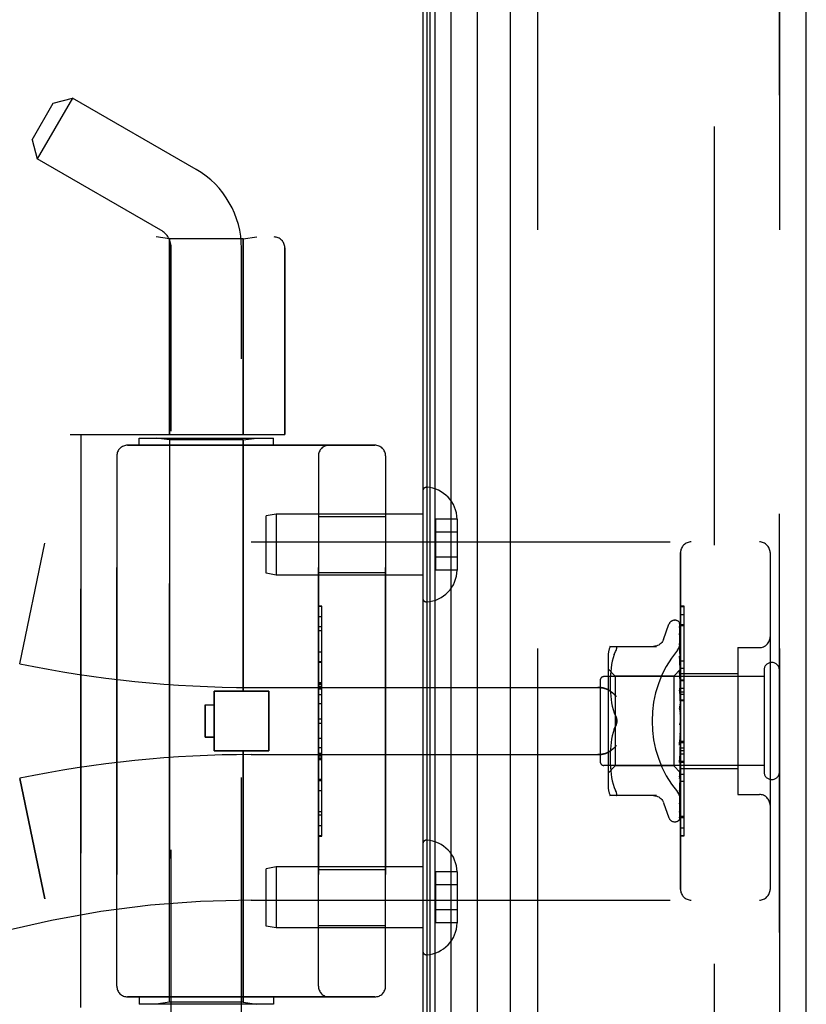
# Model space of a CAD drawing. Header units: inches. Extents: x 0 to 212, y 0 to 138.
# Tile 111 of 256: x 17.92 to 20.11, y 75.9 to 78.65. Entities that reach past the tile are written whole.
import ezdxf

# ---------------------------------------------------------------- set-up
doc = ezdxf.new("R2010")
doc.units = ezdxf.units.IN
doc.header["$LTSCALE"] = 11.6875
doc.header["$MEASUREMENT"] = 0
doc.linetypes.add('HIDDEN', pattern=[0.2, 0.1, -0.1])
doc.layers.get('0').update_dxf_attribs({"linetype": 'CONTINUOUS'})
for name, color, linetype in [('DEFAULT_2', 8, 'HIDDEN'), ('LEFTHAND_DOOR_ASSEMBLY', 7, 'CONTINUOUS'), ('RIGHTHAND_DOOR_ASSEMBLY', 7, 'CONTINUOUS')]:
    doc.layers.add(name, color=color, linetype=linetype)

msp = doc.modelspace()

# ---------------------------------------------------------------- linework, layer by layer
at = {"color": 3, "linetype": 'Continuous'}
msp.add_line((19.0405, 98.2168), (19.0405, 38.4248), dxfattribs=at)
at = {"layer": 'DEFAULT_2', "color": 8, "linetype": 'HIDDEN'}
msp.add_line((19.853, 97.0552), (19.853, 39.5864), dxfattribs=at)
at = {"layer": 'LEFTHAND_DOOR_ASSEMBLY', "color": 7, "linetype": 'Continuous'}
for p, q in [((19.0524, 38.6735), (19.0524, 97.9681)), ((19.0612, 38.6711), (19.0612, 97.9705)), ((19.0748, 38.6644), (19.0748, 97.9772)), ((19.1182, 97.9862), (19.1182, 38.6554)), ((19.1934, 38.6838), (19.1934, 97.9578))]:
    msp.add_line(p, q, dxfattribs=at)
at = {"layer": 'LEFTHAND_DOOR_ASSEMBLY', "color": 3, "linetype": 'Continuous'}
for p, q in [((19.2855, 38.7058), (19.2855, 97.9358)), ((20.1105, 38.7058), (20.1105, 97.9358))]:
    msp.add_line(p, q, dxfattribs=at)
at = {"layer": 'LEFTHAND_DOOR_ASSEMBLY', "color": 8, "linetype": 'HIDDEN'}
for p, q in [((19.3605, 97.9358), (19.3605, 38.7058)), ((20.0355, 38.7058), (20.0355, 97.9358)), ((17.9501, 78.3186), (18.0091, 78.4208)), ((18.0624, 78.435), (17.9644, 78.2653)), ((18.0091, 78.4208), (18.0624, 78.435)), ((18.4075, 78.2358), (18.0624, 78.435)), ((17.9501, 78.3186), (17.9644, 78.2653)), ((18.3095, 78.066), (17.9644, 78.2653)), ((16.5615, 78.0471), (18.6253, 78.0471)), ((18.3335, 78.0418), (18.296, 78.0471)), ((18.3335, 78.0418), (18.3335, 77.4958)), ((18.5395, 78.0418), (18.3335, 78.0418)), ((18.5395, 78.0418), (18.577, 78.0471)), ((18.5395, 78.0418), (18.5395, 77.4958)), ((18.3385, 75.1678), (18.3385, 78.0158)), ((18.5345, 75.3693), (18.5345, 78.0158)), ((18.6553, 78.0171), (18.6553, 77.4958)), ((18.0565, 77.4958), (18.6553, 77.4958)), ((18.0865, 75.8958), (18.0865, 77.4958)), ((18.249, 77.4658), (18.249, 77.4858)), ((18.249, 77.4858), (18.624, 77.4858)), ((18.3335, 77.4805), (18.296, 77.4858)), ((18.5395, 77.4805), (18.577, 77.4858)), ((18.624, 77.4658), (18.624, 77.4858)), ((18.2165, 77.4658), (18.9065, 77.4658)), ((18.3335, 75.9111), (18.3335, 77.4805)), ((18.5395, 77.4805), (18.3335, 77.4805)), ((18.5395, 76.7788), (18.5395, 77.4805)), ((18.1865, 77.4358), (18.1865, 75.9558)), ((18.749, 75.9558), (18.749, 77.4358)), ((18.9365, 77.4358), (18.9365, 75.9558)), ((19.0405, 77.3382), (19.0405, 77.0384)), ((18.6314, 77.2733), (18.603, 77.2683)), ((18.603, 77.1083), (18.603, 77.2683)), ((18.6314, 77.2733), (18.6314, 77.1033)), ((19.0405, 77.2733), (18.6314, 77.2733)), ((18.749, 77.2663), (18.9365, 77.2663)), ((19.076, 77.2594), (19.076, 77.1172)), ((19.136, 77.2594), (19.076, 77.2594)), ((19.136, 77.2594), (19.136, 77.2583)), ((19.136, 77.2583), (19.136, 77.1183)), ((19.136, 77.2233), (19.076, 77.2233)), ((17.9155, 76.8558), (17.9853, 77.1924)), ((18.5615, 77.1958), (19.9795, 77.1958)), ((19.7595, 76.2258), (19.7595, 77.1658)), ((20.0095, 77.1658), (20.0095, 76.2258)), ((19.136, 77.1533), (19.076, 77.1533)), ((18.6314, 77.1033), (18.603, 77.1083)), ((19.0405, 77.1033), (18.6314, 77.1033)), ((18.749, 77.1103), (18.9365, 77.1103)), ((19.136, 77.1172), (19.076, 77.1172)), ((19.136, 77.1183), (19.136, 77.1172)), ((18.759, 77.0167), (18.749, 77.0167)), ((18.749, 77.0165), (18.759, 77.0165)), ((18.759, 76.3748), (18.759, 77.0167)), ((19.7595, 76.9936), (19.7695, 76.9936)), ((19.7695, 76.5829), (19.7695, 76.9936)), ((19.712, 76.9238), (19.7273, 76.9661)), ((19.743, 76.9771), (19.7438, 76.9771)), ((19.7569, 76.9674), (19.7587, 76.8386)), ((19.7595, 76.9651), (19.7695, 76.9651)), ((18.759, 76.9584), (18.749, 76.9584)), ((18.749, 76.9482), (18.759, 76.9482)), ((19.7568, 76.9399), (19.7569, 76.9395)), ((19.7569, 76.9582), (19.7587, 76.8335)), ((19.7569, 76.9564), (19.7587, 76.8334)), ((19.7569, 76.9395), (19.7587, 76.8234)), ((19.7569, 76.9366), (19.7587, 76.8232)), ((19.7569, 76.912), (19.7587, 76.8087)), ((19.7569, 76.912), (19.7569, 76.912)), ((19.7576, 76.906), (19.7569, 76.912)), ((19.7569, 76.9081), (19.7587, 76.8084)), ((19.7569, 76.9078), (19.7569, 76.9081)), ((18.749, 76.8894), (18.759, 76.8894)), ((19.563, 76.9041), (19.6922, 76.9041)), ((19.5748, 76.8811), (19.5717, 76.8722)), ((19.5748, 76.8811), (19.5784, 76.8896)), ((19.7585, 76.8989), (19.7576, 76.906)), ((19.9195, 76.9008), (19.9195, 76.4908)), ((19.9195, 76.9008), (19.9795, 76.9008)), ((18.759, 76.8592), (18.749, 76.8592)), ((19.5575, 76.8754), (19.5575, 76.5162)), ((19.5672, 76.8534), (19.5657, 76.8438)), ((19.5692, 76.8629), (19.5672, 76.8533)), ((19.5718, 76.8723), (19.5692, 76.8629)), ((19.7569, 76.8766), (19.7587, 76.7899)), ((19.7569, 76.8765), (19.7569, 76.8766)), ((19.7581, 76.8652), (19.7569, 76.8765)), ((19.7569, 76.8718), (19.7587, 76.7895)), ((19.7589, 76.8571), (19.7581, 76.8652)), ((19.7595, 76.8508), (19.7589, 76.8571)), ((19.5775, 76.8211), (19.5575, 76.8411)), ((19.5639, 76.8256), (19.5634, 76.8168)), ((19.5646, 76.8345), (19.5639, 76.8255)), ((19.5657, 76.8438), (19.5646, 76.8344)), ((19.7595, 76.8401), (19.7405, 76.8211)), ((19.7569, 76.8347), (19.7587, 76.7676)), ((19.7569, 76.8344), (19.7569, 76.8347)), ((19.7585, 76.8174), (19.7569, 76.8344)), ((19.7569, 76.8292), (19.7587, 76.7672)), ((19.7587, 76.8386), (19.7587, 76.8387)), ((19.7587, 76.8386), (19.7587, 76.8386)), ((19.7595, 76.8365), (19.7587, 76.8336)), ((19.7587, 76.8334), (19.7587, 76.8336)), ((19.7587, 76.8335), (19.7587, 76.8334)), ((19.7595, 76.828), (19.7587, 76.8235)), ((19.7595, 76.8438), (19.7695, 76.8438)), ((19.7595, 76.8288), (19.9195, 76.8288)), ((19.9925, 76.8378), (19.9925, 76.5538)), ((18.759, 76.8026), (18.749, 76.8026)), ((18.759, 76.8024), (18.749, 76.8024)), ((18.749, 76.8021), (18.759, 76.8021)), ((19.5355, 76.8098), (19.5355, 76.5818)), ((19.9925, 76.8198), (19.5455, 76.8198)), ((19.5631, 76.8086), (19.563, 76.8001)), ((19.563, 76.8003), (19.5631, 76.7917)), ((19.5634, 76.8169), (19.5631, 76.8085)), ((19.5775, 76.8211), (19.5775, 76.5706)), ((19.7405, 76.8211), (19.5775, 76.8211)), ((19.7405, 76.8211), (19.7405, 76.5706)), ((19.7595, 76.8063), (19.7585, 76.8174)), ((19.7587, 76.8232), (19.7587, 76.8235)), ((19.7587, 76.8234), (19.7587, 76.8232)), ((19.7595, 76.8196), (19.7587, 76.8232)), ((19.7595, 76.8146), (19.7587, 76.8088)), ((19.7587, 76.8084), (19.7587, 76.8088)), ((19.7587, 76.8087), (19.7587, 76.8084)), ((19.7595, 76.8033), (19.7587, 76.8084)), ((19.7595, 76.797), (19.7587, 76.79)), ((18.4585, 76.6128), (18.4585, 76.7788)), ((18.4585, 76.7788), (18.6105, 76.7788)), ((18.5615, 76.7896), (19.5291, 76.7896)), ((18.6105, 76.6128), (18.6105, 76.7788)), ((19.5631, 76.7919), (19.5634, 76.7831)), ((19.5634, 76.7833), (19.5639, 76.7742)), ((19.5639, 76.7744), (19.5647, 76.7651)), ((19.7569, 76.7877), (19.7587, 76.7428)), ((19.7569, 76.7874), (19.7569, 76.7877)), ((19.7569, 76.7874), (19.7595, 76.7579)), ((19.7569, 76.7817), (19.7587, 76.7422)), ((19.7587, 76.7895), (19.7587, 76.79)), ((19.7587, 76.7899), (19.7587, 76.7896)), ((19.7595, 76.7832), (19.7587, 76.7896)), ((19.7595, 76.7757), (19.7587, 76.7678)), ((19.7595, 76.7877), (19.7695, 76.7877)), ((19.7595, 76.7777), (19.7695, 76.7777)), ((19.7595, 76.7705), (19.7695, 76.7705)), ((18.759, 76.7442), (18.749, 76.7442)), ((19.5646, 76.7653), (19.5658, 76.7558)), ((19.5657, 76.756), (19.5673, 76.7464)), ((19.5672, 76.7466), (19.5692, 76.7371)), ((19.7587, 76.7675), (19.7587, 76.7678)), ((19.7587, 76.7676), (19.7587, 76.7673)), ((19.7587, 76.7672), (19.7587, 76.7675)), ((19.7595, 76.7599), (19.7587, 76.7673)), ((19.7595, 76.7515), (19.7587, 76.743)), ((19.7587, 76.7422), (19.7587, 76.743)), ((19.7587, 76.7428), (19.7587, 76.7425)), ((19.7595, 76.7342), (19.7587, 76.7425)), ((19.7595, 76.7554), (19.7695, 76.7554)), ((18.4335, 76.7408), (18.4335, 76.6508)), ((18.4335, 76.7408), (18.4585, 76.7408)), ((19.5692, 76.7371), (19.5717, 76.7278)), ((19.5717, 76.7279), (19.5748, 76.719)), ((19.5748, 76.719), (19.5784, 76.7104)), ((19.7569, 76.7372), (19.7595, 76.7072)), ((19.7569, 76.7307), (19.7579, 76.7226)), ((19.7595, 76.7253), (19.7587, 76.7165)), ((18.749, 76.7021), (18.759, 76.7021)), ((19.7587, 76.6905), (19.758, 76.6895)), ((19.7586, 76.6904), (19.7587, 76.6905)), ((19.7595, 76.6981), (19.7587, 76.6892)), ((19.7587, 76.6905), (19.7588, 76.6906)), ((19.7595, 76.6798), (19.7587, 76.6887)), ((19.7595, 76.6923), (19.7593, 76.6919)), ((19.5717, 76.6638), (19.5692, 76.6545)), ((19.5748, 76.6726), (19.5784, 76.6812)), ((19.7587, 76.6626), (19.7569, 76.635)), ((19.7587, 76.662), (19.7569, 76.6288)), ((19.7595, 76.6708), (19.7587, 76.6622)), ((19.7587, 76.6626), (19.7587, 76.6617)), ((19.7587, 76.662), (19.7587, 76.6622)), ((19.7595, 76.653), (19.7587, 76.6617)), ((18.4335, 76.6508), (18.4585, 76.6508)), ((19.5658, 76.6358), (19.5646, 76.6263)), ((19.5673, 76.6452), (19.5657, 76.6356)), ((19.5692, 76.6545), (19.5672, 76.645)), ((19.7569, 76.629), (19.7595, 76.6589)), ((19.7587, 76.6366), (19.7569, 76.5856)), ((19.7587, 76.6361), (19.7569, 76.5799)), ((19.7595, 76.6443), (19.7587, 76.6364)), ((19.7587, 76.6366), (19.7587, 76.6359)), ((19.7587, 76.6361), (19.7587, 76.6364)), ((19.7595, 76.6277), (19.7587, 76.6359)), ((19.7595, 76.6391), (19.7695, 76.6391)), ((18.4585, 76.6128), (18.6105, 76.6128)), ((18.5395, 75.9111), (18.5395, 76.6128)), ((18.749, 76.6219), (18.759, 76.6219)), ((18.749, 76.6063), (18.759, 76.6063)), ((19.5634, 76.6085), (19.5631, 76.5997)), ((19.5639, 76.6174), (19.5634, 76.6083)), ((19.5647, 76.6265), (19.5639, 76.6172)), ((19.7569, 76.6288), (19.7569, 76.629)), ((19.7587, 76.6129), (19.7569, 76.5404)), ((19.7587, 76.6125), (19.7569, 76.5352)), ((19.7569, 76.5802), (19.7595, 76.6091)), ((19.7595, 76.6197), (19.7587, 76.6128)), ((19.7587, 76.6129), (19.7587, 76.6124)), ((19.7587, 76.6125), (19.7587, 76.6128)), ((19.7595, 76.6048), (19.7587, 76.6124)), ((18.5615, 76.6021), (19.5291, 76.6021)), ((18.749, 76.5987), (18.759, 76.5987)), ((18.749, 76.5933), (18.759, 76.5933)), ((18.749, 76.5885), (18.759, 76.5885)), ((19.5631, 76.5999), (19.563, 76.5913)), ((19.563, 76.5915), (19.5631, 76.583)), ((19.5631, 76.5832), (19.5634, 76.5747)), ((19.7587, 76.5922), (19.7569, 76.5008)), ((19.7587, 76.5918), (19.7569, 76.4964)), ((19.7569, 76.5799), (19.7569, 76.5802)), ((19.7595, 76.5979), (19.7587, 76.5921)), ((19.7587, 76.5922), (19.7587, 76.5918)), ((19.7587, 76.5918), (19.7587, 76.5921)), ((19.7595, 76.5853), (19.7587, 76.5918)), ((19.7595, 76.5796), (19.7587, 76.5752)), ((19.7595, 76.5829), (19.7695, 76.5829)), ((19.7695, 76.5825), (19.7595, 76.5825)), ((19.7595, 76.5808), (19.7695, 76.5808)), ((19.7695, 76.3752), (19.7695, 76.5825)), ((19.9925, 76.5718), (19.5455, 76.5718)), ((19.5775, 76.5706), (19.5575, 76.5506)), ((19.5634, 76.5748), (19.5639, 76.566)), ((19.5639, 76.5661), (19.5646, 76.5571)), ((19.5646, 76.5572), (19.5657, 76.5478)), ((19.7405, 76.5706), (19.5775, 76.5706)), ((19.7587, 76.5523), (19.7405, 76.5706)), ((19.7587, 76.5753), (19.7569, 76.4682)), ((19.7587, 76.575), (19.7569, 76.4648)), ((19.7587, 76.5627), (19.7569, 76.4439)), ((19.7587, 76.5625), (19.7569, 76.4416)), ((19.7587, 76.555), (19.7569, 76.4276)), ((19.7585, 76.5517), (19.7595, 76.5624)), ((19.7587, 76.5753), (19.7587, 76.5749)), ((19.7587, 76.575), (19.7587, 76.5752)), ((19.7595, 76.5697), (19.7587, 76.5749)), ((19.7595, 76.5656), (19.7587, 76.5627)), ((19.7587, 76.5625), (19.7587, 76.5627)), ((19.7587, 76.5627), (19.7587, 76.5625)), ((19.7595, 76.5588), (19.7587, 76.5625)), ((19.7587, 76.5549), (19.7587, 76.555)), ((19.7587, 76.555), (19.7587, 76.5549)), ((19.7595, 76.5516), (19.7587, 76.5523)), ((19.7587, 76.5523), (19.7587, 76.5523)), ((19.7595, 76.5628), (19.9195, 76.5628)), ((17.9155, 76.5358), (17.9853, 76.1992)), ((18.749, 76.5301), (18.759, 76.5301)), ((19.5657, 76.5478), (19.5672, 76.5382)), ((19.5672, 76.5383), (19.5692, 76.5287)), ((19.5692, 76.5287), (19.5718, 76.5193)), ((19.7569, 76.5352), (19.7569, 76.5354)), ((19.7695, 76.5274), (19.7595, 76.5274)), ((19.5717, 76.5194), (19.5748, 76.5105)), ((19.5748, 76.5105), (19.5784, 76.5021)), ((19.7569, 76.4964), (19.7569, 76.4965)), ((19.7581, 76.507), (19.7589, 76.5146)), ((19.7589, 76.5146), (19.7595, 76.5206)), ((19.6922, 76.4875), (19.563, 76.4875)), ((19.5797, 76.4877), (19.5784, 76.4875)), ((19.712, 76.4678), (19.7273, 76.4255)), ((19.7568, 76.4646), (19.7576, 76.47)), ((19.7569, 76.4682), (19.7568, 76.468)), ((19.9195, 76.4908), (19.9795, 76.4908)), ((19.7569, 76.4647), (19.7568, 76.4646)), ((19.7569, 76.4416), (19.7568, 76.4409)), ((19.7569, 76.4648), (19.7569, 76.4647)), ((19.743, 76.4146), (19.7438, 76.4146)), ((19.7552, 76.4191), (19.7552, 76.4191)), ((19.7595, 76.4305), (19.7695, 76.4305)), ((18.749, 76.4038), (18.759, 76.4038)), ((18.749, 76.3748), (18.759, 76.3748)), ((19.7595, 76.376), (19.7695, 76.376)), ((19.7595, 76.3752), (19.7695, 76.3752)), ((19.0405, 76.3532), (19.0405, 76.0534)), ((18.6314, 76.2883), (18.603, 76.2833)), ((18.603, 76.1233), (18.603, 76.2833)), ((18.6314, 76.2883), (18.6314, 76.1183)), ((19.0405, 76.2883), (18.6314, 76.2883)), ((18.749, 76.2813), (18.9365, 76.2813)), ((19.076, 76.2744), (19.076, 76.1322)), ((19.136, 76.2744), (19.076, 76.2744)), ((19.136, 76.2744), (19.136, 76.2733)), ((19.136, 76.2733), (19.136, 76.1333)), ((19.136, 76.2383), (19.076, 76.2383)), ((18.5615, 76.1958), (19.9795, 76.1958)), ((19.136, 76.1683), (19.076, 76.1683)), ((18.6314, 76.1183), (18.603, 76.1233)), ((19.0405, 76.1183), (18.6314, 76.1183)), ((18.749, 76.1253), (18.9365, 76.1253)), ((19.136, 76.1322), (19.076, 76.1322)), ((19.136, 76.1333), (19.136, 76.1322)), ((18.9065, 75.9258), (18.2165, 75.9258)), ((18.249, 75.9258), (18.249, 75.9058)), ((18.624, 75.9258), (18.624, 75.9058)), ((18.624, 75.9058), (18.249, 75.9058)), ((18.3335, 75.9111), (18.296, 75.9058)), ((18.5395, 75.9111), (18.3335, 75.9111)), ((18.5395, 75.9111), (18.577, 75.9058))]:
    msp.add_line(p, q, dxfattribs=at)
for points in [[(19.7561, 76.9697), (19.7561, 76.9697), (19.756, 76.9698), (19.7561, 76.9697), (19.7562, 76.9696), (19.7563, 76.9693), (19.7565, 76.9689), (19.7566, 76.9684), (19.7568, 76.9679), (19.7568, 76.9673), (19.7569, 76.9668)], [(19.7595, 76.9636), (19.7594, 76.9638), (19.7592, 76.9645), (19.7589, 76.9651), (19.7586, 76.9657), (19.7583, 76.9663), (19.758, 76.9669), (19.7577, 76.9674), (19.7574, 76.9678), (19.7571, 76.9683), (19.7568, 76.9687), (19.7566, 76.969), (19.7561, 76.9697)], [(19.7562, 76.9702), (19.7563, 76.9698), (19.7565, 76.9693), (19.7567, 76.9687), (19.7568, 76.9681), (19.7569, 76.9674)], [(19.7595, 76.9604), (19.7591, 76.962), (19.7587, 76.9636), (19.7582, 76.9651), (19.7577, 76.9666), (19.7572, 76.968), (19.7566, 76.9693), (19.7562, 76.9702)], [(19.7595, 76.966), (19.7591, 76.967), (19.7587, 76.9679), (19.7587, 76.968)], [(19.7567, 76.9576), (19.7567, 76.9577), (19.7566, 76.9578), (19.7566, 76.9579), (19.7566, 76.9578), (19.7567, 76.9575), (19.7568, 76.9572), (19.7568, 76.9567), (19.7569, 76.9564)], [(19.7567, 76.9593), (19.7568, 76.9591), (19.7568, 76.9586), (19.7569, 76.9582)], [(19.7595, 76.9454), (19.7592, 76.9472), (19.7588, 76.9495), (19.7584, 76.9517), (19.758, 76.9538), (19.7575, 76.9559), (19.7571, 76.9579), (19.7567, 76.9593)], [(19.757, 76.9571), (19.7568, 76.9574), (19.7567, 76.9576)], [(19.7595, 76.9216), (19.7593, 76.9236), (19.7589, 76.9265), (19.7585, 76.9294), (19.758, 76.9323), (19.7576, 76.9351), (19.7571, 76.938), (19.7568, 76.9399)], [(19.7569, 76.937), (19.7568, 76.9371), (19.7568, 76.9371), (19.7568, 76.937), (19.7568, 76.9368), (19.7569, 76.9366)], [(19.7574, 76.9357), (19.7572, 76.9362), (19.757, 76.9366), (19.7569, 76.9369), (19.7569, 76.937)], [(19.7595, 76.9519), (19.7594, 76.9521), (19.7592, 76.9528), (19.7589, 76.9535), (19.7586, 76.9541), (19.7583, 76.9547), (19.758, 76.9552), (19.7577, 76.9558), (19.7575, 76.9563), (19.757, 76.9571)], [(19.7595, 76.931), (19.7593, 76.9315), (19.759, 76.9323), (19.7587, 76.9331), (19.7583, 76.9338), (19.758, 76.9345), (19.7574, 76.9357)], [(19.7118, 76.9233), (19.711, 76.9214), (19.7093, 76.9181), (19.7072, 76.9151), (19.7047, 76.9123), (19.7018, 76.9099), (19.6986, 76.9079), (19.6953, 76.9062), (19.6917, 76.9051), (19.688, 76.9044), (19.6844, 76.9041)], [(19.7507, 76.8938), (19.7512, 76.8944), (19.7516, 76.895), (19.7521, 76.8956), (19.7526, 76.8962), (19.753, 76.8969), (19.7534, 76.8975), (19.7538, 76.8982), (19.7543, 76.8989), (19.7547, 76.8996), (19.7551, 76.9003), (19.7554, 76.901), (19.7558, 76.9018), (19.7561, 76.9025), (19.7565, 76.9033), (19.7568, 76.904), (19.7571, 76.9048), (19.7574, 76.9056), (19.7577, 76.9063), (19.7579, 76.9071), (19.7581, 76.9079), (19.7584, 76.9087), (19.7586, 76.9095), (19.7587, 76.9103), (19.7589, 76.911), (19.759, 76.9118), (19.7592, 76.9126), (19.7593, 76.9134), (19.7594, 76.9141), (19.7594, 76.9149), (19.7595, 76.9157), (19.7595, 76.9164), (19.7595, 76.9172)], [(19.7595, 76.9017), (19.7593, 76.9023), (19.7589, 76.9032), (19.7585, 76.904), (19.7582, 76.9048), (19.7579, 76.9055), (19.7576, 76.9062), (19.7573, 76.9068), (19.7571, 76.9073), (19.757, 76.9077), (19.7569, 76.9078)], [(19.5784, 76.9041), (19.5797, 76.9039), (19.5806, 76.9034)], [(19.5784, 76.8896), (19.5797, 76.8923), (19.5806, 76.8947), (19.5813, 76.8969), (19.5817, 76.8987), (19.5819, 76.9002), (19.5817, 76.9015), (19.5813, 76.9026), (19.5806, 76.9034)], [(19.7595, 76.8897), (19.7593, 76.8919), (19.7585, 76.8989)], [(19.758, 76.8684), (19.7577, 76.8691), (19.7574, 76.8698), (19.7572, 76.8704), (19.757, 76.8709), (19.7569, 76.8713), (19.7569, 76.8716), (19.7569, 76.8718)], [(19.7595, 76.865), (19.7593, 76.8654), (19.759, 76.8662), (19.7587, 76.867), (19.758, 76.8684)], [(19.7588, 76.8239), (19.7581, 76.8253), (19.7578, 76.8261), (19.7575, 76.8268), (19.7572, 76.8275), (19.757, 76.8281), (19.7569, 76.8286), (19.7569, 76.8291), (19.7569, 76.8292)], [(19.7595, 76.84), (19.7593, 76.8397), (19.7591, 76.8394), (19.7589, 76.839), (19.7587, 76.8387)], [(19.7595, 76.8397), (19.7592, 76.8394), (19.759, 76.8391), (19.7589, 76.8389), (19.7588, 76.8387), (19.7587, 76.8386), (19.7587, 76.8386)], [(19.7595, 76.839), (19.7592, 76.8388), (19.759, 76.8387), (19.7589, 76.8386), (19.7588, 76.8386), (19.7587, 76.8386), (19.7587, 76.8386)], [(19.7595, 76.8382), (19.7593, 76.8384), (19.7591, 76.8385), (19.7589, 76.8386), (19.7587, 76.8386)], [(19.7595, 76.8351), (19.7592, 76.8347), (19.759, 76.8343), (19.7589, 76.834), (19.7588, 76.8338), (19.7587, 76.8336), (19.7587, 76.8335)], [(19.7595, 76.8332), (19.7592, 76.8331), (19.759, 76.8331), (19.7589, 76.8331), (19.7588, 76.8332), (19.7587, 76.8334)], [(19.7595, 76.8314), (19.7593, 76.8319), (19.7591, 76.8324), (19.7589, 76.8329), (19.7587, 76.8334)], [(19.7595, 76.8255), (19.7592, 76.825), (19.759, 76.8246), (19.7589, 76.8242), (19.7588, 76.8238), (19.7587, 76.8235), (19.7587, 76.8234)], [(19.7595, 76.8225), (19.7592, 76.8225), (19.759, 76.8226), (19.7589, 76.8227), (19.7588, 76.8229), (19.7587, 76.8232)], [(19.7595, 76.8112), (19.7592, 76.8107), (19.759, 76.8101), (19.7589, 76.8097), (19.7588, 76.8092), (19.7587, 76.8088), (19.7587, 76.8087)], [(19.7595, 76.8071), (19.7592, 76.8072), (19.759, 76.8074), (19.7589, 76.8077), (19.7588, 76.808), (19.7587, 76.8084)], [(19.7595, 76.8223), (19.7592, 76.8231), (19.7588, 76.8239)], [(19.5291, 76.7896), (19.5304, 76.7895), (19.5316, 76.7895), (19.5329, 76.7895), (19.5342, 76.7894), (19.5354, 76.7893), (19.5366, 76.7892), (19.5379, 76.789), (19.5391, 76.7889), (19.5402, 76.7887), (19.5414, 76.7885), (19.5425, 76.7883), (19.5436, 76.7881), (19.5447, 76.7878), (19.5458, 76.7876), (19.5468, 76.7873), (19.5478, 76.787), (19.5488, 76.7867), (19.5497, 76.7864), (19.5507, 76.7861), (19.5516, 76.7858), (19.5524, 76.7855), (19.5533, 76.7851), (19.5541, 76.7848), (19.5549, 76.7844), (19.5556, 76.784), (19.5564, 76.7837), (19.5571, 76.7833), (19.5578, 76.7829), (19.5584, 76.7825), (19.5591, 76.7821)], [(19.5803, 76.7646), (19.5798, 76.7651), (19.5793, 76.7657), (19.5787, 76.7662), (19.5782, 76.7668), (19.5776, 76.7674), (19.5771, 76.7679), (19.5765, 76.7685), (19.5759, 76.7691), (19.5753, 76.7696), (19.5747, 76.7702), (19.5741, 76.7708), (19.5735, 76.7713), (19.5728, 76.7719), (19.5722, 76.7724), (19.5715, 76.773), (19.5709, 76.7735), (19.5703, 76.7741), (19.5696, 76.7746), (19.5689, 76.7752), (19.5683, 76.7757), (19.5676, 76.7762), (19.567, 76.7767), (19.5663, 76.7772), (19.5656, 76.7777), (19.565, 76.7782), (19.5643, 76.7787), (19.5636, 76.7791), (19.563, 76.7796), (19.5623, 76.78), (19.5617, 76.7805), (19.561, 76.7809), (19.5604, 76.7813), (19.5597, 76.7817), (19.5591, 76.7821)], [(19.7595, 76.7752), (19.7594, 76.7753), (19.7591, 76.7759), (19.7588, 76.7765), (19.7585, 76.7771), (19.7581, 76.7777), (19.7578, 76.7784), (19.7575, 76.7791), (19.7573, 76.7797), (19.7571, 76.7804), (19.7569, 76.7811), (19.7569, 76.7817)], [(19.7595, 76.7928), (19.7592, 76.7922), (19.759, 76.7916), (19.7589, 76.791), (19.7588, 76.7905), (19.7587, 76.79), (19.7587, 76.7899)], [(19.7595, 76.7877), (19.7592, 76.788), (19.759, 76.7883), (19.7589, 76.7886), (19.7588, 76.789), (19.7587, 76.7895)], [(19.7595, 76.7708), (19.7592, 76.7702), (19.759, 76.7696), (19.7589, 76.769), (19.7588, 76.7684), (19.7587, 76.7678), (19.7587, 76.7676)], [(19.7595, 76.765), (19.7592, 76.7653), (19.759, 76.7657), (19.7589, 76.7661), (19.7588, 76.7666), (19.7587, 76.767), (19.7587, 76.7672)], [(19.7595, 76.7461), (19.7592, 76.7455), (19.759, 76.7449), (19.7589, 76.7443), (19.7588, 76.7436), (19.7587, 76.7431), (19.7587, 76.7428)], [(19.7595, 76.7398), (19.7592, 76.7403), (19.759, 76.7407), (19.7589, 76.7413), (19.7588, 76.7418), (19.7587, 76.7422)], [(19.7595, 76.7254), (19.7594, 76.7255), (19.7592, 76.7259), (19.7589, 76.7263), (19.7587, 76.7267), (19.7584, 76.727), (19.7581, 76.7275), (19.7579, 76.7279), (19.7576, 76.7285), (19.7573, 76.729), (19.7571, 76.7297), (19.757, 76.7304), (19.7569, 76.7308)], [(19.7579, 76.7226), (19.7585, 76.7175), (19.7588, 76.7153)], [(19.7595, 76.7196), (19.7592, 76.719), (19.759, 76.7184), (19.7589, 76.7178), (19.7588, 76.7172), (19.7587, 76.7166), (19.7587, 76.716)], [(19.7588, 76.7153), (19.7587, 76.7159), (19.7587, 76.7165)], [(19.7595, 76.713), (19.7592, 76.7135), (19.759, 76.7141), (19.7589, 76.7147), (19.7588, 76.7153)], [(19.5819, 76.6958), (19.5818, 76.6982), (19.5815, 76.7006), (19.581, 76.7031), (19.5803, 76.7056), (19.5795, 76.708), (19.5784, 76.7104)], [(19.5784, 76.7104), (19.579, 76.7091), (19.5795, 76.7078), (19.58, 76.7064), (19.5805, 76.705)], [(19.5784, 76.6812), (19.5795, 76.6836), (19.5803, 76.686), (19.581, 76.6885), (19.5815, 76.691), (19.5818, 76.6934), (19.5819, 76.6958)], [(19.5809, 76.7035), (19.5813, 76.7019), (19.5815, 76.7004), (19.5817, 76.6988), (19.5818, 76.6973), (19.5819, 76.6958)], [(19.5819, 76.6958), (19.5818, 76.6939), (19.5816, 76.692), (19.5813, 76.69), (19.5809, 76.6881)], [(19.758, 76.6895), (19.7577, 76.6892), (19.7575, 76.6888), (19.7573, 76.6883), (19.7571, 76.6878), (19.757, 76.6872), (19.7569, 76.6866), (19.7569, 76.686), (19.7569, 76.6854)], [(19.7593, 76.6919), (19.7591, 76.6915), (19.7589, 76.691), (19.7586, 76.6906), (19.7584, 76.6902), (19.7582, 76.6898), (19.758, 76.6895)], [(19.758, 76.6895), (19.758, 76.6896), (19.7581, 76.6897), (19.7582, 76.6898), (19.7582, 76.6899), (19.7583, 76.69), (19.7584, 76.6901), (19.7584, 76.6902), (19.7585, 76.6902), (19.7586, 76.6903), (19.7586, 76.6903), (19.7586, 76.6904)], [(19.7593, 76.6919), (19.7592, 76.6917), (19.759, 76.6911), (19.7589, 76.6905), (19.7588, 76.6899), (19.7587, 76.6893), (19.7587, 76.6887)], [(19.7595, 76.6856), (19.7592, 76.6862), (19.759, 76.6868), (19.7589, 76.6874), (19.7588, 76.688), (19.7587, 76.6886), (19.7587, 76.6892)], [(19.7588, 76.6906), (19.7589, 76.6906), (19.759, 76.6907), (19.759, 76.6908), (19.7592, 76.691), (19.7593, 76.6912), (19.7594, 76.6913), (19.7595, 76.6915)], [(19.5784, 76.6812), (19.5748, 76.6726), (19.5717, 76.6637)], [(19.5804, 76.6863), (19.5798, 76.6845), (19.5791, 76.6828), (19.5784, 76.6812)], [(19.7595, 76.665), (19.7592, 76.6646), (19.759, 76.664), (19.7589, 76.6635), (19.7588, 76.6629), (19.7587, 76.6626)], [(19.7595, 76.6586), (19.7592, 76.6592), (19.759, 76.6598), (19.7589, 76.6604), (19.7588, 76.661), (19.7587, 76.6616), (19.7587, 76.662)], [(19.7569, 76.635), (19.7569, 76.6351), (19.757, 76.6358), (19.7571, 76.6364), (19.7574, 76.6371), (19.7576, 76.6377), (19.7579, 76.6383), (19.7582, 76.6389), (19.7585, 76.6394), (19.7591, 76.6404)], [(19.7595, 76.6389), (19.7592, 76.6385), (19.759, 76.6381), (19.7589, 76.6376), (19.7588, 76.6371), (19.7587, 76.6366)], [(19.7595, 76.6329), (19.7592, 76.6335), (19.759, 76.6341), (19.7589, 76.6347), (19.7588, 76.6353), (19.7587, 76.6359), (19.7587, 76.6361)], [(19.7591, 76.6404), (19.7594, 76.6409), (19.7595, 76.6411)], [(19.5591, 76.6095), (19.5584, 76.6091), (19.5578, 76.6087), (19.5571, 76.6083), (19.5564, 76.6079), (19.5556, 76.6076), (19.5549, 76.6072), (19.5541, 76.6068), (19.5533, 76.6065), (19.5524, 76.6061), (19.5516, 76.6058), (19.5507, 76.6055), (19.5497, 76.6052), (19.5488, 76.6049), (19.5478, 76.6046), (19.5468, 76.6043), (19.5458, 76.604), (19.5447, 76.6038), (19.5436, 76.6035), (19.5425, 76.6033), (19.5414, 76.6031), (19.5402, 76.6029), (19.5391, 76.6027), (19.5379, 76.6026), (19.5366, 76.6024), (19.5354, 76.6023), (19.5342, 76.6022), (19.5329, 76.6021), (19.5316, 76.6021), (19.5304, 76.6021), (19.5291, 76.6021)], [(19.5591, 76.6095), (19.5597, 76.6099), (19.5604, 76.6103), (19.561, 76.6107), (19.5617, 76.6111), (19.5623, 76.6116), (19.563, 76.612), (19.5636, 76.6125), (19.5643, 76.6129), (19.565, 76.6134), (19.5656, 76.6139), (19.5663, 76.6144), (19.567, 76.6149), (19.5676, 76.6154), (19.5683, 76.6159), (19.5689, 76.6164), (19.5696, 76.617), (19.5703, 76.6175), (19.5709, 76.6181), (19.5715, 76.6186), (19.5722, 76.6192), (19.5728, 76.6197), (19.5735, 76.6203), (19.5741, 76.6208), (19.5747, 76.6214), (19.5753, 76.622), (19.5759, 76.6225), (19.5765, 76.6231), (19.5771, 76.6237), (19.5776, 76.6242), (19.5782, 76.6248), (19.5787, 76.6254), (19.5793, 76.6259), (19.5798, 76.6265), (19.5803, 76.6271)], [(19.7595, 76.6149), (19.7592, 76.6146), (19.759, 76.6142), (19.7589, 76.6138), (19.7588, 76.6133), (19.7587, 76.6129)], [(19.7595, 76.6094), (19.7592, 76.61), (19.759, 76.6106), (19.7589, 76.6112), (19.7588, 76.6118), (19.7587, 76.6123), (19.7587, 76.6125)], [(19.7569, 76.5856), (19.7569, 76.5857), (19.7569, 76.5863), (19.7571, 76.5869), (19.7573, 76.5876), (19.7576, 76.5884), (19.7579, 76.5891), (19.7582, 76.5898)], [(19.7582, 76.5898), (19.7589, 76.5911), (19.7592, 76.5918), (19.7595, 76.5924)], [(19.7595, 76.5937), (19.7592, 76.5935), (19.759, 76.5933), (19.7589, 76.593), (19.7588, 76.5926), (19.7587, 76.5922)], [(19.7595, 76.5891), (19.7592, 76.5897), (19.759, 76.5903), (19.7589, 76.5908), (19.7588, 76.5913), (19.7587, 76.5917), (19.7587, 76.5918)], [(19.7587, 76.5523), (19.7569, 76.4232), (19.7568, 76.4228), (19.7568, 76.4224), (19.7567, 76.422), (19.7566, 76.4217), (19.7565, 76.4213), (19.7564, 76.421), (19.7563, 76.4207), (19.7561, 76.4204), (19.756, 76.4201), (19.7558, 76.4198), (19.7556, 76.4196), (19.7555, 76.4194), (19.7553, 76.4192), (19.7552, 76.4191), (19.7552, 76.4191), (19.7552, 76.4191)], [(19.7569, 76.5354), (19.7572, 76.5386), (19.7585, 76.5517)], [(19.7595, 76.5763), (19.7592, 76.5762), (19.759, 76.5761), (19.7589, 76.5759), (19.7588, 76.5756), (19.7587, 76.5753)], [(19.7595, 76.5727), (19.7592, 76.5732), (19.759, 76.5737), (19.7589, 76.5741), (19.7588, 76.5746), (19.7587, 76.5749), (19.7587, 76.575)], [(19.7595, 76.5632), (19.7592, 76.5632), (19.759, 76.5632), (19.7589, 76.5631), (19.7588, 76.5629), (19.7587, 76.5627)], [(19.7595, 76.5607), (19.7592, 76.5611), (19.759, 76.5615), (19.7589, 76.5619), (19.7588, 76.5622), (19.7587, 76.5625), (19.7587, 76.5625)], [(19.7595, 76.5562), (19.7593, 76.5558), (19.7591, 76.5555), (19.7589, 76.5552), (19.7587, 76.555)], [(19.7595, 76.5548), (19.7592, 76.555), (19.759, 76.5551), (19.7589, 76.5551), (19.7588, 76.5551), (19.7587, 76.555)], [(19.7595, 76.5527), (19.7593, 76.5532), (19.7591, 76.5537), (19.7589, 76.5543), (19.7587, 76.5549)], [(19.7595, 76.5536), (19.7592, 76.5539), (19.759, 76.5542), (19.7589, 76.5545), (19.7588, 76.5547), (19.7587, 76.5549), (19.7587, 76.5549)], [(19.7595, 76.5518), (19.7593, 76.5519), (19.7591, 76.552), (19.7589, 76.5521), (19.7587, 76.5523)], [(19.7569, 76.5404), (19.7569, 76.5407), (19.757, 76.5412), (19.7571, 76.5417), (19.7574, 76.5424), (19.7576, 76.5431), (19.758, 76.5439)], [(19.758, 76.5439), (19.7587, 76.5455), (19.7591, 76.5463), (19.7594, 76.5471), (19.7595, 76.5473)], [(19.5797, 76.4877), (19.5806, 76.4882), (19.5813, 76.489), (19.5817, 76.4901), (19.5819, 76.4914), (19.5817, 76.4929), (19.5813, 76.4947), (19.5806, 76.4969), (19.5797, 76.4993), (19.5784, 76.5021)], [(19.7595, 76.4744), (19.7595, 76.4752), (19.7595, 76.4759), (19.7594, 76.4767), (19.7594, 76.4775), (19.7593, 76.4782), (19.7592, 76.479), (19.759, 76.4798), (19.7589, 76.4806), (19.7587, 76.4813), (19.7586, 76.4821), (19.7584, 76.4829), (19.7581, 76.4837), (19.7579, 76.4845), (19.7577, 76.4853), (19.7574, 76.486), (19.7571, 76.4868), (19.7568, 76.4876), (19.7565, 76.4883), (19.7561, 76.4891), (19.7558, 76.4898), (19.7554, 76.4906), (19.7551, 76.4913), (19.7547, 76.492), (19.7543, 76.4927), (19.7538, 76.4934), (19.7534, 76.4941), (19.753, 76.4947), (19.7526, 76.4954), (19.7521, 76.496), (19.7516, 76.4966), (19.7512, 76.4972), (19.7507, 76.4978)], [(19.7569, 76.4965), (19.7572, 76.4992), (19.7581, 76.507)], [(19.7569, 76.5008), (19.7569, 76.5009), (19.7569, 76.5011), (19.757, 76.5014), (19.7572, 76.5019), (19.7574, 76.5025), (19.7576, 76.5031), (19.758, 76.5038), (19.7586, 76.5053)], [(19.7586, 76.5053), (19.759, 76.5061), (19.7593, 76.5069), (19.7595, 76.5074)], [(19.6844, 76.4875), (19.688, 76.4872), (19.6917, 76.4865), (19.6953, 76.4854), (19.6986, 76.4837), (19.7018, 76.4817), (19.7047, 76.4793), (19.7072, 76.4765), (19.7093, 76.4735), (19.711, 76.4702), (19.7118, 76.4683)], [(19.7568, 76.468), (19.7569, 76.4681), (19.7569, 76.4683), (19.757, 76.4686), (19.7572, 76.469), (19.7575, 76.4696), (19.7577, 76.4702), (19.7581, 76.4708), (19.7584, 76.4716), (19.7587, 76.4724), (19.7591, 76.4732), (19.7594, 76.4741), (19.7595, 76.4743)], [(19.7576, 76.47), (19.7581, 76.4733), (19.7585, 76.4765), (19.7589, 76.4797), (19.7593, 76.4829), (19.7595, 76.485)], [(19.7568, 76.4431), (19.7568, 76.4431), (19.7567, 76.443), (19.7568, 76.4431), (19.7569, 76.4433), (19.757, 76.4436), (19.7572, 76.4441), (19.7578, 76.4451)], [(19.7568, 76.4409), (19.7571, 76.4426), (19.7576, 76.445), (19.758, 76.4475), (19.7584, 76.45), (19.7588, 76.4525), (19.7592, 76.4552), (19.7595, 76.457)], [(19.7569, 76.4439), (19.7568, 76.4436), (19.7568, 76.4433), (19.7568, 76.4431)], [(19.7578, 76.4451), (19.758, 76.4457), (19.7584, 76.4463), (19.7587, 76.447), (19.759, 76.4477), (19.7593, 76.4484), (19.7595, 76.4491)], [(19.7551, 76.4189), (19.7559, 76.4197), (19.7567, 76.4209), (19.7575, 76.422), (19.758, 76.4232), (19.7586, 76.4244), (19.759, 76.4257), (19.7595, 76.4273)], [(19.7552, 76.4191), (19.7553, 76.4192), (19.7555, 76.4194)], [(19.7555, 76.4194), (19.7556, 76.4195), (19.7558, 76.4197), (19.7559, 76.4198), (19.7561, 76.42), (19.7562, 76.4202), (19.7564, 76.4204), (19.7565, 76.4206), (19.7567, 76.4208), (19.7569, 76.421), (19.7571, 76.4212), (19.7572, 76.4215), (19.7574, 76.4217), (19.7576, 76.422), (19.7578, 76.4223), (19.758, 76.4225), (19.7581, 76.4228), (19.7583, 76.4231), (19.7585, 76.4235), (19.7586, 76.4238), (19.7588, 76.4241), (19.759, 76.4244), (19.7591, 76.4248), (19.7593, 76.4252), (19.7594, 76.4255), (19.7595, 76.4258)], [(19.7569, 76.4288), (19.7568, 76.4283), (19.7568, 76.4278), (19.7567, 76.4273), (19.7565, 76.427), (19.7564, 76.4268), (19.7564, 76.4267)], [(19.7564, 76.4267), (19.7564, 76.4267), (19.7564, 76.4267), (19.7565, 76.4269), (19.7567, 76.4271), (19.7572, 76.4279)], [(19.7566, 76.4259), (19.7569, 76.427), (19.7574, 76.4286), (19.7579, 76.4303), (19.7583, 76.4321), (19.7588, 76.434), (19.7592, 76.4359), (19.7595, 76.4376)], [(19.7569, 76.4276), (19.7568, 76.427), (19.7567, 76.4264), (19.7566, 76.4259), (19.7566, 76.4259)], [(19.7572, 76.4279), (19.7574, 76.4284), (19.7578, 76.4289), (19.7581, 76.4295), (19.7584, 76.4301), (19.7587, 76.4307), (19.759, 76.4314), (19.7593, 76.4321), (19.7595, 76.4327)]]:
    msp.add_lwpolyline(points, dxfattribs=at)
for centre, radius, start, end in [((18.2805, 78.0158), 0.254, 0, 60), ((18.2805, 78.0158), 0.058, 0, 60), ((18.5615, 79.9709), 2.7751, 223.8884, 270), ((18.6253, 78.0171), 0.03, 0, 90), ((18.2165, 77.4358), 0.03, 90, 180), ((18.779, 77.4358), 0.03, 90, 180), ((18.9065, 77.4358), 0.03, 0, 90), ((19.0505, 77.3382), 0.01, 86.7754, 180), ((19.046, 77.2583), 0.09, 0.672, 86.7754), ((19.7895, 77.1658), 0.03, 90, 180), ((19.9795, 77.1658), 0.03, 0, 90), ((19.046, 77.1183), 0.09, 273.2246, 359.328), ((19.0505, 77.0384), 0.01, 180, 273.2246), ((19.743, 76.9604), 0.0167, 90, 160), ((19.7438, 76.9604), 0.0167, 27.1488, 90), ((19.9795, 76.9308), 0.03, 270, 360), ((19.6351, 76.8754), 0.0776, 157.9239, 180), ((18.5615, 79.9709), 3.1814, 258.2843, 270), ((20.014, 76.8378), 0.0215, 0, 180), ((19.5455, 76.8098), 0.01, 90, 180), ((18.5615, 73.4207), 3.1814, 90, 101.7157), ((19.5455, 76.5818), 0.01, 180, 270), ((20.014, 76.5538), 0.0215, 180, 360), ((19.6351, 76.5162), 0.0776, 180, 202.0761), ((19.9795, 76.4608), 0.03, 0, 90), ((19.743, 76.4312), 0.0167, 200, 270), ((19.7438, 76.4312), 0.0167, 270, 312.2353), ((19.0505, 76.3532), 0.01, 86.7754, 180), ((19.046, 76.2733), 0.09, 0.672, 86.7754), ((19.7895, 76.2258), 0.03, 180, 270), ((19.9795, 76.2258), 0.03, 270, 360), ((18.5615, 73.4207), 2.7751, 90, 136.1116), ((19.046, 76.1333), 0.09, 273.2246, 359.328), ((19.0505, 76.0534), 0.01, 180, 273.2246), ((18.2165, 75.9558), 0.03, 180, 270), ((18.779, 75.9558), 0.03, 180, 270), ((18.9065, 75.9558), 0.03, 270, 360)]:
    msp.add_arc(centre, radius, start, end, dxfattribs=at)
msp.add_ellipse((19.9925, 76.6958), major_axis=(0, 0.3125), ratio=1, start_param=0.884689, end_param=2.256904, dxfattribs=at)
at = {"layer": 'RIGHTHAND_DOOR_ASSEMBLY', "color": 8, "linetype": 'HIDDEN'}
for p, q in [((19.3605, 97.9358), (19.3605, 38.7058)), ((20.0355, 97.9358), (20.0355, 38.7058)), ((16.5615, 78.0471), (18.6253, 78.0471)), ((18.3335, 78.0418), (18.296, 78.0471)), ((18.3335, 77.4958), (18.3335, 78.0418)), ((18.5395, 78.0418), (18.3335, 78.0418)), ((18.5395, 78.0418), (18.577, 78.0471)), ((18.5395, 77.4958), (18.5395, 78.0418)), ((18.6553, 77.4958), (18.6553, 78.0171)), ((18.0565, 77.4958), (18.6553, 77.4958)), ((18.0865, 77.4958), (18.0865, 75.8958)), ((18.249, 77.4658), (18.249, 77.4858)), ((18.249, 77.4858), (18.624, 77.4858)), ((18.3335, 77.4805), (18.296, 77.4858)), ((18.5395, 77.4805), (18.577, 77.4858)), ((18.624, 77.4658), (18.624, 77.4858)), ((18.9065, 77.4658), (18.2165, 77.4658)), ((18.3335, 77.4805), (18.3335, 75.9111)), ((18.5395, 77.4805), (18.3335, 77.4805)), ((18.5395, 77.4805), (18.5395, 76.7788)), ((18.1865, 75.9558), (18.1865, 77.4358)), ((18.749, 77.4358), (18.749, 75.9558)), ((18.9365, 75.9558), (18.9365, 77.4358)), ((18.749, 77.2663), (18.9365, 77.2663)), ((17.9155, 76.8558), (17.9853, 77.1924)), ((18.5615, 77.1958), (19.9795, 77.1958)), ((19.7595, 77.1658), (19.7595, 76.2258)), ((20.0095, 77.1658), (20.0095, 76.2258)), ((18.749, 77.1103), (18.9365, 77.1103)), ((18.749, 77.0168), (18.759, 77.0168)), ((18.759, 76.3749), (18.759, 77.0168)), ((19.7695, 77.0164), (19.7595, 77.0164)), ((19.7595, 77.0156), (19.7695, 77.0156)), ((19.7695, 76.8091), (19.7695, 77.0164)), ((18.749, 76.9878), (18.759, 76.9878)), ((19.7695, 76.9611), (19.7595, 76.9611)), ((19.9195, 76.9008), (19.9195, 76.4908)), ((19.9195, 76.9008), (19.9795, 76.9008)), ((18.749, 76.8615), (18.759, 76.8615)), ((19.7595, 76.8642), (19.7695, 76.8642)), ((19.7595, 76.8288), (19.9195, 76.8288)), ((18.749, 76.8031), (18.759, 76.8031)), ((18.749, 76.7983), (18.759, 76.7983)), ((19.7595, 76.8108), (19.7695, 76.8108)), ((19.7595, 76.8091), (19.7695, 76.8091)), ((19.7695, 76.8087), (19.7595, 76.8087)), ((19.7695, 76.398), (19.7695, 76.8087)), ((18.4585, 76.7788), (18.4585, 76.6128)), ((18.6105, 76.7788), (18.4585, 76.7788)), ((18.5615, 76.7896), (19.5291, 76.7896)), ((18.6105, 76.7788), (18.6105, 76.6128)), ((18.749, 76.7929), (18.759, 76.7929)), ((18.749, 76.7853), (18.759, 76.7853)), ((18.749, 76.7697), (18.759, 76.7697)), ((19.7695, 76.7525), (19.7595, 76.7525)), ((18.4335, 76.6508), (18.4335, 76.7408)), ((18.4335, 76.7408), (18.4585, 76.7408)), ((18.749, 76.6895), (18.759, 76.6895)), ((18.4585, 76.6508), (18.4335, 76.6508)), ((18.759, 76.6474), (18.749, 76.6474)), ((19.7595, 76.6362), (19.7695, 76.6362)), ((18.6105, 76.6128), (18.4585, 76.6128)), ((18.5395, 76.6128), (18.5395, 75.9111)), ((19.7595, 76.6211), (19.7695, 76.6211)), ((19.7595, 76.6139), (19.7695, 76.6139)), ((18.5615, 76.6021), (19.5291, 76.6021)), ((18.749, 76.5895), (18.759, 76.5895)), ((18.759, 76.5892), (18.749, 76.5892)), ((18.759, 76.589), (18.749, 76.589)), ((19.7595, 76.6039), (19.7695, 76.6039)), ((19.7595, 76.5628), (19.9195, 76.5628)), ((17.9853, 76.1992), (17.9155, 76.5358)), ((18.759, 76.5324), (18.749, 76.5324)), ((19.7595, 76.5478), (19.7695, 76.5478)), ((18.749, 76.5022), (18.759, 76.5022)), ((19.9195, 76.4908), (19.9795, 76.4908)), ((18.749, 76.4434), (18.759, 76.4434)), ((18.759, 76.4332), (18.749, 76.4332)), ((19.7595, 76.4265), (19.7695, 76.4265)), ((19.7595, 76.398), (19.7695, 76.398)), ((18.749, 76.3751), (18.759, 76.3751)), ((18.759, 76.3749), (18.749, 76.3749)), ((18.749, 76.2813), (18.9365, 76.2813)), ((18.5615, 76.1958), (19.9795, 76.1958)), ((18.749, 76.1253), (18.9365, 76.1253)), ((18.2165, 75.9258), (18.9065, 75.9258)), ((18.249, 75.9258), (18.249, 75.9058)), ((18.624, 75.9258), (18.624, 75.9058)), ((18.624, 75.9058), (18.249, 75.9058)), ((18.3335, 75.9111), (18.296, 75.9058)), ((18.5395, 75.9111), (18.3335, 75.9111)), ((18.5395, 75.9111), (18.577, 75.9058))]:
    msp.add_line(p, q, dxfattribs=at)
for points in [[(19.7595, 76.9172), (19.7595, 76.9164), (19.7595, 76.9157), (19.7594, 76.9149), (19.7594, 76.9141), (19.7593, 76.9134), (19.7592, 76.9126), (19.759, 76.9118), (19.7589, 76.911), (19.7587, 76.9103), (19.7586, 76.9095), (19.7584, 76.9087), (19.7581, 76.9079), (19.7579, 76.9071), (19.7577, 76.9063), (19.7574, 76.9056), (19.7571, 76.9048), (19.7568, 76.904), (19.7565, 76.9033), (19.7561, 76.9025), (19.7558, 76.9018), (19.7554, 76.901), (19.7551, 76.9003), (19.7547, 76.8996), (19.7543, 76.8989), (19.7538, 76.8982), (19.7534, 76.8975), (19.753, 76.8969), (19.7526, 76.8962), (19.7521, 76.8956), (19.7516, 76.895), (19.7512, 76.8944), (19.7507, 76.8938)], [(19.5591, 76.7821), (19.5584, 76.7825), (19.5578, 76.7829), (19.5571, 76.7833), (19.5564, 76.7837), (19.5556, 76.784), (19.5549, 76.7844), (19.5541, 76.7848), (19.5533, 76.7851), (19.5524, 76.7855), (19.5516, 76.7858), (19.5507, 76.7861), (19.5497, 76.7864), (19.5488, 76.7867), (19.5478, 76.787), (19.5468, 76.7873), (19.5458, 76.7876), (19.5447, 76.7878), (19.5436, 76.7881), (19.5425, 76.7883), (19.5414, 76.7885), (19.5402, 76.7887), (19.5391, 76.7889), (19.5379, 76.789), (19.5366, 76.7892), (19.5354, 76.7893), (19.5342, 76.7894), (19.5329, 76.7895), (19.5316, 76.7895), (19.5304, 76.7895), (19.5291, 76.7896)], [(19.5591, 76.7821), (19.5597, 76.7817), (19.5604, 76.7813), (19.561, 76.7809), (19.5617, 76.7805), (19.5623, 76.78), (19.563, 76.7796), (19.5636, 76.7791), (19.5643, 76.7787), (19.565, 76.7782), (19.5656, 76.7777), (19.5663, 76.7772), (19.567, 76.7767), (19.5676, 76.7762), (19.5683, 76.7757), (19.5689, 76.7752), (19.5696, 76.7746), (19.5703, 76.7741), (19.5709, 76.7735), (19.5715, 76.773), (19.5722, 76.7724), (19.5728, 76.7719), (19.5735, 76.7713), (19.5741, 76.7708), (19.5747, 76.7702), (19.5753, 76.7696), (19.5759, 76.7691), (19.5765, 76.7685), (19.5771, 76.7679), (19.5776, 76.7674), (19.5782, 76.7668), (19.5787, 76.7662), (19.5793, 76.7657), (19.5798, 76.7651), (19.5803, 76.7646)], [(19.5291, 76.6021), (19.5304, 76.6021), (19.5316, 76.6021), (19.5329, 76.6021), (19.5342, 76.6022), (19.5354, 76.6023), (19.5366, 76.6024), (19.5379, 76.6026), (19.5391, 76.6027), (19.5402, 76.6029), (19.5414, 76.6031), (19.5425, 76.6033), (19.5436, 76.6035), (19.5447, 76.6038), (19.5458, 76.604), (19.5468, 76.6043), (19.5478, 76.6046), (19.5488, 76.6049), (19.5497, 76.6052), (19.5507, 76.6055), (19.5516, 76.6058), (19.5524, 76.6061), (19.5533, 76.6065), (19.5541, 76.6068), (19.5549, 76.6072), (19.5556, 76.6076), (19.5564, 76.6079), (19.5571, 76.6083), (19.5578, 76.6087), (19.5584, 76.6091), (19.5591, 76.6095)], [(19.5803, 76.6271), (19.5798, 76.6265), (19.5793, 76.6259), (19.5787, 76.6254), (19.5782, 76.6248), (19.5776, 76.6242), (19.5771, 76.6237), (19.5765, 76.6231), (19.5759, 76.6225), (19.5753, 76.622), (19.5747, 76.6214), (19.5741, 76.6208), (19.5735, 76.6203), (19.5728, 76.6197), (19.5722, 76.6192), (19.5715, 76.6186), (19.5709, 76.6181), (19.5703, 76.6175), (19.5696, 76.617), (19.5689, 76.6164), (19.5683, 76.6159), (19.5676, 76.6154), (19.567, 76.6149), (19.5663, 76.6144), (19.5656, 76.6139), (19.565, 76.6134), (19.5643, 76.6129), (19.5636, 76.6125), (19.563, 76.612), (19.5623, 76.6116), (19.5617, 76.6111), (19.561, 76.6107), (19.5604, 76.6103), (19.5597, 76.6099), (19.5591, 76.6095)], [(19.7507, 76.4978), (19.7512, 76.4972), (19.7516, 76.4966), (19.7521, 76.496), (19.7526, 76.4954), (19.753, 76.4947), (19.7534, 76.4941), (19.7538, 76.4934), (19.7543, 76.4927), (19.7547, 76.492), (19.7551, 76.4913), (19.7554, 76.4906), (19.7558, 76.4898), (19.7561, 76.4891), (19.7565, 76.4883), (19.7568, 76.4876), (19.7571, 76.4868), (19.7574, 76.486), (19.7577, 76.4853), (19.7579, 76.4845), (19.7581, 76.4837), (19.7584, 76.4829), (19.7586, 76.4821), (19.7587, 76.4813), (19.7589, 76.4806), (19.759, 76.4798), (19.7592, 76.479), (19.7593, 76.4782), (19.7594, 76.4775), (19.7594, 76.4767), (19.7595, 76.4759), (19.7595, 76.4752), (19.7595, 76.4744)]]:
    msp.add_lwpolyline(points, dxfattribs=at)
for centre, radius, start, end in [((18.5615, 79.9709), 2.7751, 223.8884, 270), ((18.6253, 78.0171), 0.03, 0, 90), ((18.2165, 77.4358), 0.03, 90, 180), ((18.779, 77.4358), 0.03, 90, 180), ((18.9065, 77.4358), 0.03, 0, 90), ((19.7895, 77.1658), 0.03, 90, 180), ((19.9795, 77.1658), 0.03, 0, 90), ((19.9795, 76.9308), 0.03, 270, 360), ((18.5615, 79.9709), 3.1814, 258.2843, 270), ((18.5615, 73.4207), 3.1814, 90, 101.7157), ((19.9795, 76.4608), 0.03, 0, 90), ((19.7895, 76.2258), 0.03, 180, 270), ((19.9795, 76.2258), 0.03, 270, 360), ((18.5615, 73.4207), 2.7751, 90, 136.1116), ((18.2165, 75.9558), 0.03, 180, 270), ((18.779, 75.9558), 0.03, 180, 270), ((18.9065, 75.9558), 0.03, 270, 360)]:
    msp.add_arc(centre, radius, start, end, dxfattribs=at)
msp.add_ellipse((19.9925, 76.6958), major_axis=(0, 0.3125), ratio=1, start_param=0.884689, end_param=2.256904, dxfattribs=at)

doc.saveas('drawing.dxf')
